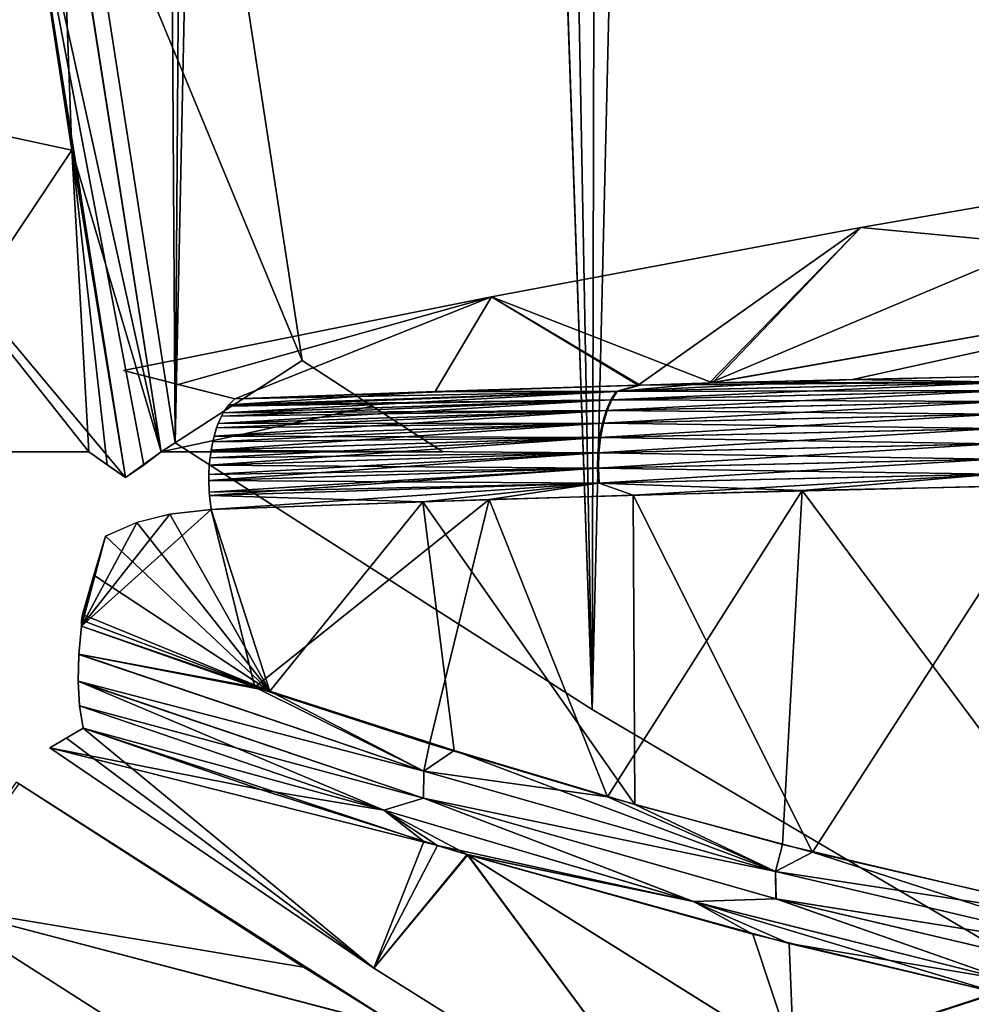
# Model space of a CAD drawing. Header units: millimetres. Extents: x -101 to 102, y -40 to 284.
# Tile 59 of 183: x -79 to -66, y 67 to 79. Entities that reach past the tile are written whole.
import ezdxf

# ---------------------------------------------------------------- set-up
doc = ezdxf.new("R2010")
doc.units = ezdxf.units.MM
doc.header["$LTSCALE"] = 65.185185
for name, color, linetype in [('100', 7, 'CONTINUOUS'), ('103', 7, 'CONTINUOUS'), ('104', 7, 'CONTINUOUS'), ('14', 7, 'CONTINUOUS'), ('53', 7, 'CONTINUOUS'), ('60', 7, 'CONTINUOUS'), ('61', 7, 'CONTINUOUS'), ('65', 7, 'CONTINUOUS'), ('69', 7, 'CONTINUOUS'), ('70', 7, 'CONTINUOUS'), ('71', 7, 'CONTINUOUS'), ('79', 7, 'CONTINUOUS'), ('88', 7, 'CONTINUOUS'), ('89', 7, 'CONTINUOUS'), ('91', 7, 'CONTINUOUS'), ('92', 7, 'CONTINUOUS'), ('94', 7, 'CONTINUOUS'), ('97', 7, 'CONTINUOUS'), ('99', 7, 'CONTINUOUS')]:
    doc.layers.add(name, color=color, linetype=linetype)

msp = doc.modelspace()

# ---------------------------------------------------------------- linework, layer by layer
at = {"layer": '100', "color": 7, "linetype": 'Continuous'}
for points in [[(-75.5, 70.72, 39.139), (-77.94, 71.565, 38.109), (-77.975, 71.2, 37.947), (-75.5, 70.72, 39.139)], [(-73.502, 69.684, 39.813), (-77.975, 71.2, 37.947), (-77.984, 70.851, 37.742), (-73.502, 69.684, 39.813)], [(-77.984, 70.851, 37.742), (-77.975, 71.2, 37.947), (-77.976, 71.186, 37.941), (-77.984, 70.851, 37.742)], [(-73.502, 69.684, 39.813), (-75.5, 70.72, 39.139), (-77.975, 71.2, 37.947), (-73.502, 69.684, 39.813)], [(-73.503, 69.332, 39.614), (-73.502, 69.684, 39.813), (-77.984, 70.851, 37.742), (-73.503, 69.332, 39.614)], [(-73.503, 69.332, 39.614), (-77.984, 70.851, 37.742), (-74.019, 69.177, 39.153), (-73.503, 69.332, 39.614)], [(-74.019, 69.177, 39.153), (-77.984, 70.851, 37.742), (-77.965, 70.529, 37.498), (-74.019, 69.177, 39.153)], [(-77.965, 70.529, 37.498), (-77.984, 70.851, 37.742), (-77.984, 70.844, 37.737), (-77.965, 70.529, 37.498)], [(-73.108, 69.949, 40.12), (-75.5, 70.72, 39.139), (-73.502, 69.684, 39.813), (-73.108, 69.949, 40.12)], [(-77.919, 70.242, 37.224), (-74.019, 69.177, 39.153), (-77.965, 70.529, 37.498), (-77.919, 70.242, 37.224)], [(-77.919, 70.242, 37.224), (-73.502, 68.77, 39.111), (-74.019, 69.177, 39.153), (-77.919, 70.242, 37.224)], [(-68.939, 68.382, 41.627), (-73.108, 69.949, 40.12), (-73.502, 69.684, 39.813), (-68.939, 68.382, 41.627)], [(-70.763, 69.252, 41.055), (-73.108, 69.949, 40.12), (-68.939, 68.382, 41.627), (-70.763, 69.252, 41.055)], [(-68.939, 68.382, 41.627), (-73.502, 69.684, 39.813), (-73.503, 69.332, 39.614), (-68.939, 68.382, 41.627)], [(-70.004, 67.992, 40.768), (-73.503, 69.332, 39.614), (-74.019, 69.177, 39.153), (-70.004, 67.992, 40.768)], [(-68.932, 68.027, 41.433), (-68.939, 68.382, 41.627), (-73.503, 69.332, 39.614), (-68.932, 68.027, 41.433)], [(-68.932, 68.027, 41.433), (-73.503, 69.332, 39.614), (-70.004, 67.992, 40.768), (-68.932, 68.027, 41.433)], [(-68.459, 68.632, 41.953), (-70.763, 69.252, 41.055), (-68.939, 68.382, 41.627), (-68.459, 68.632, 41.953)], [(-73.502, 68.77, 39.111), (-72.928, 68.596, 39.35), (-74.019, 69.177, 39.153), (-73.502, 68.77, 39.111)], [(-72.928, 68.596, 39.35), (-70.004, 67.992, 40.768), (-74.019, 69.177, 39.153), (-72.928, 68.596, 39.35)], [(-64.295, 67.289, 43.376), (-68.459, 68.632, 41.953), (-68.939, 68.382, 41.627), (-64.295, 67.289, 43.376)], [(-64.014, 67.608, 43.619), (-68.459, 68.632, 41.953), (-64.295, 67.289, 43.376), (-64.014, 67.608, 43.619)], [(-72.928, 68.596, 39.35), (-69.232, 67.567, 40.851), (-70.004, 67.992, 40.768), (-72.928, 68.596, 39.35)], [(-64.295, 67.289, 43.376), (-68.939, 68.382, 41.627), (-68.932, 68.027, 41.433), (-64.295, 67.289, 43.376)], [(-65.925, 66.971, 42.334), (-68.932, 68.027, 41.433), (-70.004, 67.992, 40.768), (-65.925, 66.971, 42.334)], [(-69.232, 67.567, 40.851), (-66.055, 66.805, 42.095), (-70.004, 67.992, 40.768), (-69.232, 67.567, 40.851)], [(-66.055, 66.805, 42.095), (-65.925, 66.971, 42.334), (-70.004, 67.992, 40.768), (-66.055, 66.805, 42.095)], [(-64.282, 66.932, 43.187), (-64.295, 67.289, 43.376), (-68.932, 68.027, 41.433), (-64.282, 66.932, 43.187)], [(-64.282, 66.932, 43.187), (-68.932, 68.027, 41.433), (-65.925, 66.971, 42.334), (-64.282, 66.932, 43.187)]]:
    msp.add_3dface(points, dxfattribs=at)
at = {"layer": '103', "color": 7, "linetype": 'Continuous'}
for points in [[(-65.867, 74.732, 43.9), (-70.694, 74.693, 41.464), (-70.994, 74.609, 41.503), (-65.867, 74.732, 43.9)], [(-65.867, 74.732, 43.9), (-70.994, 74.609, 41.503), (-65.93, 74.621, 44.046), (-65.867, 74.732, 43.9)], [(-69.757, 74.72, 41.917), (-70.694, 74.693, 41.464), (-65.867, 74.732, 43.9), (-69.757, 74.72, 41.917)], [(-65.408, 74.819, 43.924), (-69.757, 74.72, 41.917), (-65.867, 74.732, 43.9), (-65.408, 74.819, 43.924)], [(-70.994, 74.609, 41.503), (-75.952, 74.513, 38.771), (-76.029, 74.437, 38.92), (-70.994, 74.609, 41.503)], [(-70.994, 74.609, 41.503), (-76.029, 74.437, 38.92), (-71.062, 74.5, 41.649), (-70.994, 74.609, 41.503)], [(-70.694, 74.693, 41.464), (-75.952, 74.513, 38.771), (-70.994, 74.609, 41.503), (-70.694, 74.693, 41.464)], [(-65.93, 74.621, 44.046), (-70.994, 74.609, 41.503), (-71.062, 74.5, 41.649), (-65.93, 74.621, 44.046)], [(-65.93, 74.621, 44.046), (-71.062, 74.5, 41.649), (-65.985, 74.48, 44.179), (-65.93, 74.621, 44.046)], [(-71.062, 74.5, 41.649), (-76.044, 74.419, 38.949), (-76.102, 74.33, 39.066), (-71.062, 74.5, 41.649)], [(-71.062, 74.5, 41.649), (-76.102, 74.33, 39.066), (-71.122, 74.361, 41.782), (-71.062, 74.5, 41.649)], [(-76.029, 74.437, 38.92), (-76.044, 74.419, 38.949), (-71.062, 74.5, 41.649), (-76.029, 74.437, 38.92)], [(-65.985, 74.48, 44.179), (-71.062, 74.5, 41.649), (-71.122, 74.361, 41.782), (-65.985, 74.48, 44.179)], [(-65.985, 74.48, 44.179), (-71.122, 74.361, 41.782), (-66.031, 74.314, 44.291), (-65.985, 74.48, 44.179)], [(-71.122, 74.361, 41.782), (-76.124, 74.29, 39.109), (-76.167, 74.194, 39.197), (-71.122, 74.361, 41.782)], [(-71.122, 74.361, 41.782), (-76.167, 74.194, 39.197), (-71.172, 74.196, 41.894), (-71.122, 74.361, 41.782)], [(-76.102, 74.33, 39.066), (-76.124, 74.29, 39.109), (-71.122, 74.361, 41.782), (-76.102, 74.33, 39.066)], [(-66.031, 74.314, 44.291), (-71.122, 74.361, 41.782), (-71.172, 74.196, 41.894), (-66.031, 74.314, 44.291)], [(-66.031, 74.314, 44.291), (-71.172, 74.196, 41.894), (-66.065, 74.128, 44.376), (-66.031, 74.314, 44.291)], [(-71.172, 74.196, 41.894), (-76.188, 74.136, 39.242), (-76.22, 74.03, 39.31), (-71.172, 74.196, 41.894)], [(-71.172, 74.196, 41.894), (-76.22, 74.03, 39.31), (-71.208, 74.012, 41.981), (-71.172, 74.196, 41.894)], [(-76.167, 74.194, 39.197), (-76.188, 74.136, 39.242), (-71.172, 74.196, 41.894), (-76.167, 74.194, 39.197)], [(-66.065, 74.128, 44.376), (-71.172, 74.196, 41.894), (-71.208, 74.012, 41.981), (-66.065, 74.128, 44.376)], [(-66.065, 74.128, 44.376), (-71.208, 74.012, 41.981), (-66.085, 73.93, 44.43), (-66.065, 74.128, 44.376)], [(-71.208, 74.012, 41.981), (-76.239, 73.954, 39.351), (-76.259, 73.848, 39.398), (-71.208, 74.012, 41.981)], [(-71.208, 74.012, 41.981), (-76.259, 73.848, 39.398), (-71.23, 73.815, 42.037), (-71.208, 74.012, 41.981)], [(-76.22, 74.03, 39.31), (-76.239, 73.954, 39.351), (-71.208, 74.012, 41.981), (-76.22, 74.03, 39.31)], [(-66.085, 73.93, 44.43), (-71.208, 74.012, 41.981), (-71.23, 73.815, 42.037), (-66.085, 73.93, 44.43)], [(-76.259, 73.848, 39.398), (-76.273, 73.75, 39.431), (-71.23, 73.815, 42.037), (-76.259, 73.848, 39.398)], [(-66.085, 73.93, 44.43), (-71.23, 73.815, 42.037), (-66.091, 73.73, 44.453), (-66.085, 73.93, 44.43)], [(-71.23, 73.815, 42.037), (-76.273, 73.75, 39.431), (-76.283, 73.652, 39.456), (-71.23, 73.815, 42.037)], [(-71.23, 73.815, 42.037), (-76.283, 73.652, 39.456), (-71.236, 73.615, 42.062), (-71.23, 73.815, 42.037)], [(-66.091, 73.73, 44.453), (-71.23, 73.815, 42.037), (-71.236, 73.615, 42.062), (-66.091, 73.73, 44.453)], [(-66.091, 73.73, 44.453), (-71.236, 73.615, 42.062), (-66.083, 73.536, 44.445), (-66.091, 73.73, 44.453)], [(-76.283, 73.652, 39.456), (-76.289, 73.53, 39.477), (-71.236, 73.615, 42.062), (-76.283, 73.652, 39.456)], [(-71.236, 73.615, 42.062), (-76.289, 73.53, 39.477), (-76.289, 73.453, 39.484), (-71.236, 73.615, 42.062)], [(-71.236, 73.615, 42.062), (-76.289, 73.453, 39.484), (-71.228, 73.421, 42.057), (-71.236, 73.615, 42.062)], [(-66.083, 73.536, 44.445), (-71.236, 73.615, 42.062), (-71.228, 73.421, 42.057), (-66.083, 73.536, 44.445)], [(-70.783, 73.266, 42.238), (-66.083, 73.536, 44.445), (-71.228, 73.421, 42.057), (-70.783, 73.266, 42.238)], [(-70.783, 73.266, 42.238), (-65.383, 73.397, 44.72), (-66.083, 73.536, 44.445), (-70.783, 73.266, 42.238)], [(-76.289, 73.453, 39.484), (-76.284, 73.301, 39.486), (-71.228, 73.421, 42.057), (-76.289, 73.453, 39.484)], [(-71.228, 73.421, 42.057), (-76.284, 73.301, 39.486), (-76.281, 73.258, 39.483), (-71.228, 73.421, 42.057)], [(-73.513, 73.178, 40.885), (-71.228, 73.421, 42.057), (-76.281, 73.258, 39.483), (-73.513, 73.178, 40.885)], [(-73.513, 73.178, 40.885), (-70.783, 73.266, 42.238), (-71.228, 73.421, 42.057), (-73.513, 73.178, 40.885)], [(-76.259, 73.076, 39.456), (-73.513, 73.178, 40.885), (-76.281, 73.258, 39.483), (-76.259, 73.076, 39.456)]]:
    msp.add_3dface(points, dxfattribs=at)
at = {"layer": '104', "color": 7, "linetype": 'Continuous'}
for points in [[(-67.833, 76.735, 36.5), (-61.64, 76.151, 41.895), (-63.034, 77.569, 36.5), (-67.833, 76.735, 36.5)], [(-72.621, 75.839, 36.5), (-69.757, 74.72, 41.917), (-67.833, 76.735, 36.5), (-72.621, 75.839, 36.5)], [(-69.757, 74.72, 41.917), (-61.64, 76.151, 41.895), (-67.833, 76.735, 36.5), (-69.757, 74.72, 41.917)], [(-69.757, 74.72, 41.917), (-65.408, 74.819, 43.924), (-61.64, 76.151, 41.895), (-69.757, 74.72, 41.917)], [(-77.397, 74.883, 36.5), (-75.952, 74.513, 38.771), (-72.621, 75.839, 36.5), (-77.397, 74.883, 36.5)], [(-75.952, 74.513, 38.771), (-70.694, 74.693, 41.464), (-72.621, 75.839, 36.5), (-75.952, 74.513, 38.771)], [(-70.694, 74.693, 41.464), (-69.757, 74.72, 41.917), (-72.621, 75.839, 36.5), (-70.694, 74.693, 41.464)], [(-76.688, 74.7, 37.641), (-75.952, 74.513, 38.771), (-77.397, 74.883, 36.5), (-76.688, 74.7, 37.641)]]:
    msp.add_3dface(points, dxfattribs=at)
at = {"layer": '14', "color": 7, "linetype": 'Continuous'}
for points in [[(-67.99, 210.236, -36.5), (-65, 210.306, -36.5), (-65.788, 67.222, -36.5), (-67.99, 210.236, -36.5)], [(-70.973, 210.026, -36.5), (-67.99, 210.236, -36.5), (-71.316, 70.482, -36.5), (-70.973, 210.026, -36.5)], [(-71.316, 70.482, -36.5), (-67.99, 210.236, -36.5), (-65.788, 67.222, -36.5), (-71.316, 70.482, -36.5)], [(-73.943, 209.677, -36.5), (-70.973, 210.026, -36.5), (-71.316, 70.482, -36.5), (-73.943, 209.677, -36.5)], [(-75.834, 200.102, -36.5), (-73.943, 209.677, -36.5), (-76.724, 73.945, -36.5), (-75.834, 200.102, -36.5)], [(-76.724, 73.945, -36.5), (-73.943, 209.677, -36.5), (-71.316, 70.482, -36.5), (-76.724, 73.945, -36.5)], [(-77.466, 190.489, -36.5), (-75.834, 200.102, -36.5), (-76.724, 73.945, -36.5), (-77.466, 190.489, -36.5)], [(-78.221, 83.589, -36.5), (-77.466, 190.489, -36.5), (-76.724, 73.945, -36.5), (-78.221, 83.589, -36.5)]]:
    msp.add_3dface(points, dxfattribs=at)
at = {"layer": '53', "color": 7, "linetype": 'Continuous'}
for points in [[(-78.784, 69.541, -35.807), (-73.794, 66.353, -35.796), (-79.885, 67.948, -32.127), (-78.784, 69.541, -35.807)], [(-79.885, 67.948, 32.127), (-75.061, 67.141, 35.799), (-78.753, 69.52, 35.807), (-79.885, 67.948, 32.127)], [(-75.135, 67.187, -35.799), (-73.794, 66.353, -35.796), (-78.784, 69.541, -35.807), (-75.135, 67.187, -35.799)], [(-79.885, 67.948, -32.127), (-74.834, 64.722, -32.117), (-80.835, 66.511, -28.343), (-79.885, 67.948, -32.127)], [(-80.835, 66.511, 28.343), (-74.834, 64.722, 32.117), (-79.885, 67.948, 32.127), (-80.835, 66.511, 28.343)], [(-73.794, 66.353, -35.796), (-74.834, 64.722, -32.117), (-79.885, 67.948, -32.127), (-73.794, 66.353, -35.796)], [(-74.834, 64.722, 32.117), (-73.777, 66.343, 35.796), (-79.885, 67.948, 32.127), (-74.834, 64.722, 32.117)], [(-73.777, 66.343, 35.796), (-75.061, 67.141, 35.799), (-79.885, 67.948, 32.127), (-73.777, 66.343, 35.796)]]:
    msp.add_3dface(points, dxfattribs=at)
at = {"layer": '60', "color": 7, "linetype": 'Continuous'}
for points in [[(-81.402, 78.314, -36.401), (-82.074, 82.834, -36.402), (-78.713, 81.991, -36.486), (-81.402, 78.314, -36.401)], [(-77.371, 73.492, -36.486), (-81.402, 78.314, -36.401), (-78.713, 81.991, -36.486), (-77.371, 73.492, -36.486)], [(-80.675, 73.826, -36.401), (-81.402, 78.314, -36.401), (-77.847, 73.826, -36.475), (-80.675, 73.826, -36.401)], [(-77.847, 73.826, -36.475), (-81.402, 78.314, -36.401), (-77.371, 73.492, -36.486), (-77.847, 73.826, -36.475)], [(-77.609, 73.658, -36.481), (-77.847, 73.826, -36.475), (-77.371, 73.492, -36.486), (-77.609, 73.658, -36.481)]]:
    msp.add_3dface(points, dxfattribs=at)
at = {"layer": '61', "color": 7, "linetype": 'Continuous'}
for points in [[(-76.907, 73.826, -35.987), (-78.713, 81.991, -36.486), (-78.236, 82.283, -35.987), (-76.907, 73.826, -35.987)], [(-77.371, 73.492, -36.486), (-78.713, 81.991, -36.486), (-77.131, 73.655, -36.229), (-77.371, 73.492, -36.486)], [(-78.713, 81.991, -36.486), (-76.907, 73.826, -35.987), (-77.131, 73.655, -36.229), (-78.713, 81.991, -36.486)]]:
    msp.add_3dface(points, dxfattribs=at)
at = {"layer": '65', "color": 7, "linetype": 'Continuous'}
for points in [[(-81.422, 78.462, 36.402), (-78.713, 81.992, 36.486), (-82.109, 83.108, 36.402), (-81.422, 78.462, 36.402)], [(-78.068, 77.738, 36.486), (-78.713, 81.992, 36.486), (-81.422, 78.462, 36.402), (-78.068, 77.738, 36.486)], [(-80.675, 73.826, 36.401), (-78.068, 77.738, 36.486), (-81.422, 78.462, 36.402), (-80.675, 73.826, 36.401)], [(-77.847, 73.826, 36.475), (-78.068, 77.738, 36.486), (-80.675, 73.826, 36.401), (-77.847, 73.826, 36.475)], [(-77.371, 73.492, 36.486), (-78.068, 77.738, 36.486), (-77.609, 73.659, 36.481), (-77.371, 73.492, 36.486)], [(-77.609, 73.659, 36.481), (-78.068, 77.738, 36.486), (-77.847, 73.826, 36.475), (-77.609, 73.659, 36.481)]]:
    msp.add_3dface(points, dxfattribs=at)
at = {"layer": '69', "color": 7, "linetype": 'Continuous'}
for points in [[(-78.713, 81.992, 36.486), (-78.068, 77.738, 36.486), (-78.236, 82.282, 35.987), (-78.713, 81.992, 36.486)], [(-78.236, 82.282, 35.987), (-78.068, 77.738, 36.486), (-76.907, 73.826, 35.987), (-78.236, 82.282, 35.987)], [(-78.068, 77.738, 36.486), (-77.371, 73.492, 36.486), (-76.907, 73.826, 35.987), (-78.068, 77.738, 36.486)], [(-76.907, 73.826, 35.987), (-77.371, 73.492, 36.486), (-77.128, 73.657, 36.227), (-76.907, 73.826, 35.987)]]:
    msp.add_3dface(points, dxfattribs=at)
at = {"layer": '70', "color": 7, "linetype": 'Continuous'}
for points in [[(-76.527, 84.462, -34.965), (-75.078, 75.013, -34.965), (-78.318, 82.841, -35), (-76.527, 84.462, -34.965)], [(-78.318, 82.841, -35), (-75.078, 75.013, -34.965), (-76.907, 73.826, -35), (-78.318, 82.841, -35)], [(-75.078, 75.013, -34.965), (-74.169, 74.417, -34.95), (-76.907, 73.826, -35), (-75.078, 75.013, -34.965)], [(-74.169, 74.417, -34.95), (-73.256, 73.826, -34.936), (-76.907, 73.826, -35), (-74.169, 74.417, -34.95)]]:
    msp.add_3dface(points, dxfattribs=at)
at = {"layer": '71', "color": 7, "linetype": 'Continuous'}
for points in [[(-76.527, 84.462, 34.965), (-78.318, 82.841, 35), (-75.078, 75.013, 34.965), (-76.527, 84.462, 34.965)], [(-78.318, 82.841, 35), (-76.907, 73.826, 35), (-75.078, 75.013, 34.965), (-78.318, 82.841, 35)], [(-75.078, 75.013, 34.965), (-76.907, 73.826, 35), (-74.169, 74.417, 34.95), (-75.078, 75.013, 34.965)], [(-74.169, 74.417, 34.95), (-76.907, 73.826, 35), (-73.256, 73.826, 34.936), (-74.169, 74.417, 34.95)]]:
    msp.add_3dface(points, dxfattribs=at)
at = {"layer": '79', "color": 7, "linetype": 'Continuous'}
for points in [[(-70.973, 210.026, 36.5), (-65.788, 67.222, 36.5), (-67.99, 210.236, 36.5), (-70.973, 210.026, 36.5)], [(-67.99, 210.236, 36.5), (-65.788, 67.222, 36.5), (-65, 139.5, 36.5), (-67.99, 210.236, 36.5)], [(-73.943, 209.677, 36.5), (-71.316, 70.482, 36.5), (-70.973, 210.026, 36.5), (-73.943, 209.677, 36.5)], [(-71.316, 70.482, 36.5), (-65.788, 67.222, 36.5), (-70.973, 210.026, 36.5), (-71.316, 70.482, 36.5)], [(-75.834, 200.102, 36.5), (-71.316, 70.482, 36.5), (-73.943, 209.677, 36.5), (-75.834, 200.102, 36.5)], [(-77.466, 190.489, 36.5), (-76.724, 73.945, 36.5), (-75.834, 200.102, 36.5), (-77.466, 190.489, 36.5)], [(-76.724, 73.945, 36.5), (-71.316, 70.482, 36.5), (-75.834, 200.102, 36.5), (-76.724, 73.945, 36.5)], [(-78.221, 83.589, 36.5), (-76.724, 73.945, 36.5), (-77.466, 190.489, 36.5), (-78.221, 83.589, 36.5)]]:
    msp.add_3dface(points, dxfattribs=at)
at = {"layer": '88', "color": 7, "linetype": 'Continuous'}
for points in [[(-78.136, 70.114, -36.865), (-77.919, 70.241, -37.224), (-78.353, 69.987, -36.5), (-78.136, 70.114, -36.865)], [(-78.353, 69.987, -36.5), (-77.919, 70.241, -37.224), (-75.619, 69.446, -38.219), (-78.353, 69.987, -36.5)], [(-74.149, 67.129, -36.5), (-78.353, 69.987, -36.5), (-73.324, 68.717, -39.187), (-74.149, 67.129, -36.5)], [(-73.324, 68.717, -39.187), (-78.353, 69.987, -36.5), (-75.619, 69.446, -38.219), (-73.324, 68.717, -39.187)], [(-72.938, 68.6, -39.347), (-74.149, 67.129, -36.5), (-73.324, 68.717, -39.187), (-72.938, 68.6, -39.347)], [(-69.841, 64.43, -36.5), (-74.149, 67.129, -36.5), (-72.938, 68.6, -39.347), (-69.841, 64.43, -36.5)], [(-68.701, 65.952, -39.345), (-69.841, 64.43, -36.5), (-72.938, 68.6, -39.347), (-68.701, 65.952, -39.345)], [(-68.701, 65.952, -39.345), (-72.938, 68.6, -39.347), (-68.761, 67.447, -41.038), (-68.701, 65.952, -39.345)], [(-68.701, 65.952, -39.345), (-68.761, 67.447, -41.038), (-66.075, 66.811, -42.088), (-68.701, 65.952, -39.345)], [(-64.364, 63.465, -39.345), (-68.701, 65.952, -39.345), (-66.075, 66.811, -42.088), (-64.364, 63.465, -39.345)]]:
    msp.add_3dface(points, dxfattribs=at)
at = {"layer": '89', "color": 7, "linetype": 'Continuous'}
for points in [[(-68.592, 73.326, -43.275), (-64.099, 73.421, -45.274), (-64.395, 67.685, -43.479), (-68.592, 73.326, -43.275)], [(-76.259, 73.076, -39.456), (-72.651, 73.209, -41.32), (-75.694, 70.774, -39.055), (-76.259, 73.076, -39.456)], [(-75.694, 70.774, -39.055), (-72.651, 73.209, -41.32), (-73.425, 70.037, -39.988), (-75.694, 70.774, -39.055)], [(-73.425, 70.037, -39.988), (-72.651, 73.209, -41.32), (-71.119, 69.351, -40.914), (-73.425, 70.037, -39.988)], [(-72.651, 73.209, -41.32), (-68.592, 73.326, -43.275), (-71.119, 69.351, -40.914), (-72.651, 73.209, -41.32)], [(-71.119, 69.351, -40.914), (-68.592, 73.326, -43.275), (-68.849, 68.733, -41.802), (-71.119, 69.351, -40.914)], [(-68.849, 68.733, -41.802), (-68.592, 73.326, -43.275), (-64.395, 67.685, -43.479), (-68.849, 68.733, -41.802)], [(-76.795, 73.018, -39.158), (-76.259, 73.076, -39.456), (-77.94, 71.566, -38.109), (-76.795, 73.018, -39.158)], [(-77.94, 71.566, -38.109), (-76.259, 73.076, -39.456), (-75.694, 70.774, -39.055), (-77.94, 71.566, -38.109)], [(-77.218, 72.912, -38.903), (-76.795, 73.018, -39.158), (-77.94, 71.566, -38.109), (-77.218, 72.912, -38.903)], [(-77.629, 72.733, -38.63), (-77.218, 72.912, -38.903), (-77.94, 71.566, -38.109), (-77.629, 72.733, -38.63)], [(-77.779, 72.225, -38.396), (-77.629, 72.733, -38.63), (-77.94, 71.566, -38.109), (-77.779, 72.225, -38.396)], [(-77.927, 71.717, -38.162), (-77.779, 72.225, -38.396), (-77.94, 71.566, -38.109), (-77.927, 71.717, -38.162)], [(-77.942, 71.638, -38.13), (-77.927, 71.717, -38.162), (-77.94, 71.566, -38.109), (-77.942, 71.638, -38.13)]]:
    msp.add_3dface(points, dxfattribs=at)
at = {"layer": '91', "color": 7, "linetype": 'Continuous'}
for points in [[(-77.94, 71.566, -38.109), (-75.694, 70.774, -39.055), (-77.975, 71.2, -37.948), (-77.94, 71.566, -38.109)], [(-73.502, 69.684, -39.813), (-77.984, 70.851, -37.742), (-77.976, 71.195, -37.945), (-73.502, 69.684, -39.813)], [(-77.975, 71.2, -37.948), (-73.502, 69.684, -39.813), (-77.976, 71.195, -37.945), (-77.975, 71.2, -37.948)], [(-77.975, 71.2, -37.948), (-75.694, 70.774, -39.055), (-73.502, 69.684, -39.813), (-77.975, 71.2, -37.948)], [(-77.984, 70.851, -37.742), (-73.503, 69.332, -39.614), (-77.984, 70.848, -37.74), (-77.984, 70.851, -37.742)], [(-73.503, 69.332, -39.614), (-77.984, 70.851, -37.742), (-73.502, 69.684, -39.813), (-73.503, 69.332, -39.614)], [(-73.503, 69.332, -39.614), (-77.965, 70.529, -37.498), (-77.984, 70.848, -37.74), (-73.503, 69.332, -39.614)], [(-75.694, 70.774, -39.055), (-73.425, 70.037, -39.988), (-73.502, 69.684, -39.813), (-75.694, 70.774, -39.055)], [(-74.02, 69.177, -39.153), (-77.919, 70.241, -37.224), (-77.965, 70.529, -37.498), (-74.02, 69.177, -39.153)], [(-74.02, 69.177, -39.153), (-77.965, 70.529, -37.498), (-73.503, 69.332, -39.614), (-74.02, 69.177, -39.153)], [(-75.619, 69.446, -38.219), (-77.919, 70.241, -37.224), (-74.02, 69.177, -39.153), (-75.619, 69.446, -38.219)], [(-73.425, 70.037, -39.988), (-71.119, 69.351, -40.914), (-73.502, 69.684, -39.813), (-73.425, 70.037, -39.988)], [(-73.503, 69.332, -39.614), (-73.502, 69.684, -39.813), (-68.939, 68.382, -41.627), (-73.503, 69.332, -39.614)], [(-73.502, 69.684, -39.813), (-71.119, 69.351, -40.914), (-68.939, 68.382, -41.627), (-73.502, 69.684, -39.813)], [(-73.324, 68.717, -39.187), (-75.619, 69.446, -38.219), (-74.02, 69.177, -39.153), (-73.324, 68.717, -39.187)], [(-70.005, 67.992, -40.767), (-74.02, 69.177, -39.153), (-73.503, 69.332, -39.614), (-70.005, 67.992, -40.767)], [(-68.933, 68.027, -41.433), (-70.005, 67.992, -40.767), (-73.503, 69.332, -39.614), (-68.933, 68.027, -41.433)], [(-68.933, 68.027, -41.433), (-73.503, 69.332, -39.614), (-68.939, 68.382, -41.627), (-68.933, 68.027, -41.433)], [(-71.119, 69.351, -40.914), (-68.849, 68.733, -41.802), (-68.939, 68.382, -41.627), (-71.119, 69.351, -40.914)], [(-70.005, 67.992, -40.767), (-73.324, 68.717, -39.187), (-74.02, 69.177, -39.153), (-70.005, 67.992, -40.767)], [(-68.849, 68.733, -41.802), (-64.395, 67.685, -43.479), (-68.939, 68.382, -41.627), (-68.849, 68.733, -41.802)], [(-72.938, 68.6, -39.347), (-73.324, 68.717, -39.187), (-70.005, 67.992, -40.767), (-72.938, 68.6, -39.347)], [(-68.761, 67.447, -41.038), (-72.938, 68.6, -39.347), (-70.005, 67.992, -40.767), (-68.761, 67.447, -41.038)], [(-68.939, 68.382, -41.627), (-64.395, 67.685, -43.479), (-64.296, 67.289, -43.376), (-68.939, 68.382, -41.627)], [(-68.933, 68.027, -41.433), (-68.939, 68.382, -41.627), (-64.296, 67.289, -43.376), (-68.933, 68.027, -41.433)], [(-65.927, 66.972, -42.333), (-70.005, 67.992, -40.767), (-68.933, 68.027, -41.433), (-65.927, 66.972, -42.333)], [(-65.927, 66.972, -42.333), (-68.761, 67.447, -41.038), (-70.005, 67.992, -40.767), (-65.927, 66.972, -42.333)], [(-64.282, 66.932, -43.187), (-65.927, 66.972, -42.333), (-68.933, 68.027, -41.433), (-64.282, 66.932, -43.187)], [(-64.282, 66.932, -43.187), (-68.933, 68.027, -41.433), (-64.296, 67.289, -43.376), (-64.282, 66.932, -43.187)], [(-66.075, 66.811, -42.088), (-68.761, 67.447, -41.038), (-65.927, 66.972, -42.333), (-66.075, 66.811, -42.088)]]:
    msp.add_3dface(points, dxfattribs=at)
at = {"layer": '92', "color": 7, "linetype": 'Continuous'}
for points in [[(-65.892, 74.731, -43.889), (-71.006, 74.609, -41.497), (-67.94, 74.765, -42.775), (-65.892, 74.731, -43.889)], [(-67.94, 74.765, -42.775), (-71.006, 74.609, -41.497), (-69.798, 74.718, -41.898), (-67.94, 74.765, -42.775)], [(-65.134, 74.825, -44.043), (-65.892, 74.731, -43.889), (-67.94, 74.765, -42.775), (-65.134, 74.825, -44.043)], [(-76.044, 74.419, -38.949), (-71.006, 74.609, -41.497), (-76.102, 74.33, -39.066), (-76.044, 74.419, -38.949)], [(-76.102, 74.33, -39.066), (-71.006, 74.609, -41.497), (-71.074, 74.5, -41.643), (-76.102, 74.33, -39.066)], [(-76.029, 74.437, -38.92), (-71.006, 74.609, -41.497), (-76.044, 74.419, -38.949), (-76.029, 74.437, -38.92)], [(-76.029, 74.437, -38.92), (-75.952, 74.513, -38.771), (-73.354, 74.61, -40.134), (-76.029, 74.437, -38.92)], [(-71.006, 74.609, -41.497), (-76.029, 74.437, -38.92), (-73.354, 74.61, -40.134), (-71.006, 74.609, -41.497)], [(-70.722, 74.693, -41.451), (-71.006, 74.609, -41.497), (-73.354, 74.61, -40.134), (-70.722, 74.693, -41.451)], [(-71.074, 74.5, -41.643), (-65.954, 74.62, -44.035), (-71.134, 74.361, -41.776), (-71.074, 74.5, -41.643)], [(-71.134, 74.361, -41.776), (-65.954, 74.62, -44.035), (-66.01, 74.48, -44.168), (-71.134, 74.361, -41.776)], [(-71.006, 74.609, -41.497), (-65.892, 74.731, -43.889), (-71.074, 74.5, -41.643), (-71.006, 74.609, -41.497)], [(-71.074, 74.5, -41.643), (-65.892, 74.731, -43.889), (-65.954, 74.62, -44.035), (-71.074, 74.5, -41.643)], [(-69.798, 74.718, -41.898), (-71.006, 74.609, -41.497), (-70.722, 74.693, -41.451), (-69.798, 74.718, -41.898)], [(-76.124, 74.29, -39.109), (-71.074, 74.5, -41.643), (-76.167, 74.194, -39.197), (-76.124, 74.29, -39.109)], [(-76.167, 74.194, -39.197), (-71.074, 74.5, -41.643), (-71.134, 74.361, -41.776), (-76.167, 74.194, -39.197)], [(-76.102, 74.33, -39.066), (-71.074, 74.5, -41.643), (-76.124, 74.29, -39.109), (-76.102, 74.33, -39.066)], [(-71.134, 74.361, -41.776), (-66.01, 74.48, -44.168), (-71.184, 74.196, -41.888), (-71.134, 74.361, -41.776)], [(-71.184, 74.196, -41.888), (-66.01, 74.48, -44.168), (-66.056, 74.314, -44.28), (-71.184, 74.196, -41.888)], [(-76.188, 74.136, -39.242), (-71.134, 74.361, -41.776), (-76.22, 74.03, -39.31), (-76.188, 74.136, -39.242)], [(-76.22, 74.03, -39.31), (-71.134, 74.361, -41.776), (-71.184, 74.196, -41.888), (-76.22, 74.03, -39.31)], [(-76.167, 74.194, -39.197), (-71.134, 74.361, -41.776), (-76.188, 74.136, -39.242), (-76.167, 74.194, -39.197)], [(-71.184, 74.196, -41.888), (-66.056, 74.314, -44.28), (-71.221, 74.011, -41.975), (-71.184, 74.196, -41.888)], [(-71.221, 74.011, -41.975), (-66.056, 74.314, -44.28), (-66.09, 74.128, -44.365), (-71.221, 74.011, -41.975)], [(-76.239, 73.954, -39.351), (-71.184, 74.196, -41.888), (-76.259, 73.848, -39.398), (-76.239, 73.954, -39.351)], [(-76.259, 73.848, -39.398), (-71.184, 74.196, -41.888), (-71.221, 74.011, -41.975), (-76.259, 73.848, -39.398)], [(-76.22, 74.03, -39.31), (-71.184, 74.196, -41.888), (-76.239, 73.954, -39.351), (-76.22, 74.03, -39.31)], [(-71.221, 74.011, -41.975), (-66.09, 74.128, -44.365), (-71.242, 73.814, -42.031), (-71.221, 74.011, -41.975)], [(-71.242, 73.814, -42.031), (-66.09, 74.128, -44.365), (-66.11, 73.93, -44.419), (-71.242, 73.814, -42.031)], [(-76.273, 73.75, -39.431), (-71.221, 74.011, -41.975), (-76.283, 73.652, -39.456), (-76.273, 73.75, -39.431)], [(-76.283, 73.652, -39.456), (-71.221, 74.011, -41.975), (-71.242, 73.814, -42.031), (-76.283, 73.652, -39.456)], [(-76.259, 73.848, -39.398), (-71.221, 74.011, -41.975), (-76.273, 73.75, -39.431), (-76.259, 73.848, -39.398)], [(-71.242, 73.814, -42.031), (-66.11, 73.93, -44.419), (-71.248, 73.615, -42.056), (-71.242, 73.814, -42.031)], [(-71.248, 73.615, -42.056), (-66.11, 73.93, -44.419), (-66.116, 73.73, -44.442), (-71.248, 73.615, -42.056)], [(-76.283, 73.652, -39.456), (-71.242, 73.814, -42.031), (-76.289, 73.53, -39.477), (-76.283, 73.652, -39.456)], [(-76.289, 73.53, -39.477), (-71.242, 73.814, -42.031), (-76.289, 73.453, -39.484), (-76.289, 73.53, -39.477)], [(-76.289, 73.453, -39.484), (-71.242, 73.814, -42.031), (-71.248, 73.615, -42.056), (-76.289, 73.453, -39.484)], [(-71.248, 73.615, -42.056), (-66.116, 73.73, -44.442), (-71.24, 73.421, -42.051), (-71.248, 73.615, -42.056)], [(-71.24, 73.421, -42.051), (-66.116, 73.73, -44.442), (-66.108, 73.536, -44.434), (-71.24, 73.421, -42.051)], [(-76.289, 73.453, -39.484), (-71.248, 73.615, -42.056), (-76.284, 73.301, -39.486), (-76.289, 73.453, -39.484)], [(-76.284, 73.301, -39.486), (-71.248, 73.615, -42.056), (-76.281, 73.258, -39.483), (-76.284, 73.301, -39.486)], [(-76.281, 73.258, -39.483), (-71.248, 73.615, -42.056), (-71.24, 73.421, -42.051), (-76.281, 73.258, -39.483)], [(-68.592, 73.326, -43.275), (-71.24, 73.421, -42.051), (-66.108, 73.536, -44.434), (-68.592, 73.326, -43.275)], [(-64.099, 73.421, -45.274), (-68.592, 73.326, -43.275), (-66.108, 73.536, -44.434), (-64.099, 73.421, -45.274)], [(-76.259, 73.076, -39.456), (-76.281, 73.258, -39.483), (-71.24, 73.421, -42.051), (-76.259, 73.076, -39.456)], [(-72.651, 73.209, -41.32), (-76.259, 73.076, -39.456), (-71.24, 73.421, -42.051), (-72.651, 73.209, -41.32)], [(-68.592, 73.326, -43.275), (-72.651, 73.209, -41.32), (-71.24, 73.421, -42.051), (-68.592, 73.326, -43.275)]]:
    msp.add_3dface(points, dxfattribs=at)
at = {"layer": '94', "color": 7, "linetype": 'Continuous'}
for points in [[(-61.659, 76.148, -41.895), (-69.798, 74.718, -41.898), (-63.034, 77.569, -36.5), (-61.659, 76.148, -41.895)], [(-63.034, 77.569, -36.5), (-69.798, 74.718, -41.898), (-67.833, 76.735, -36.5), (-63.034, 77.569, -36.5)], [(-67.833, 76.735, -36.5), (-70.722, 74.693, -41.451), (-72.621, 75.839, -36.5), (-67.833, 76.735, -36.5)], [(-69.798, 74.718, -41.898), (-70.722, 74.693, -41.451), (-67.833, 76.735, -36.5), (-69.798, 74.718, -41.898)], [(-67.94, 74.765, -42.775), (-69.798, 74.718, -41.898), (-61.659, 76.148, -41.895), (-67.94, 74.765, -42.775)], [(-65.134, 74.825, -44.043), (-67.94, 74.765, -42.775), (-61.659, 76.148, -41.895), (-65.134, 74.825, -44.043)], [(-76.688, 74.7, -37.641), (-77.397, 74.883, -36.5), (-72.621, 75.839, -36.5), (-76.688, 74.7, -37.641)], [(-75.952, 74.513, -38.771), (-76.688, 74.7, -37.641), (-72.621, 75.839, -36.5), (-75.952, 74.513, -38.771)], [(-73.354, 74.61, -40.134), (-75.952, 74.513, -38.771), (-72.621, 75.839, -36.5), (-73.354, 74.61, -40.134)], [(-70.722, 74.693, -41.451), (-73.354, 74.61, -40.134), (-72.621, 75.839, -36.5), (-70.722, 74.693, -41.451)]]:
    msp.add_3dface(points, dxfattribs=at)
at = {"layer": '97', "color": 7, "linetype": 'Continuous'}
for points in [[(-77.919, 70.242, 37.224), (-78.137, 70.113, 36.863), (-74.149, 67.129, 36.5), (-77.919, 70.242, 37.224)], [(-73.502, 68.77, 39.111), (-77.919, 70.242, 37.224), (-74.149, 67.129, 36.5), (-73.502, 68.77, 39.111)], [(-78.137, 70.113, 36.863), (-78.353, 69.987, 36.5), (-74.149, 67.129, 36.5), (-78.137, 70.113, 36.863)], [(-72.928, 68.596, 39.35), (-73.502, 68.77, 39.111), (-74.149, 67.129, 36.5), (-72.928, 68.596, 39.35)], [(-69.841, 64.43, 36.5), (-72.928, 68.596, 39.35), (-74.149, 67.129, 36.5), (-69.841, 64.43, 36.5)], [(-68.698, 65.951, 39.345), (-72.928, 68.596, 39.35), (-69.841, 64.43, 36.5), (-68.698, 65.951, 39.345)], [(-72.928, 68.596, 39.35), (-68.698, 65.951, 39.345), (-69.232, 67.567, 40.851), (-72.928, 68.596, 39.35)], [(-68.698, 65.951, 39.345), (-66.055, 66.805, 42.095), (-69.232, 67.567, 40.851), (-68.698, 65.951, 39.345)], [(-68.698, 65.951, 39.345), (-64.362, 63.463, 39.345), (-66.055, 66.805, 42.095), (-68.698, 65.951, 39.345)]]:
    msp.add_3dface(points, dxfattribs=at)
at = {"layer": '99', "color": 7, "linetype": 'Continuous'}
for points in [[(-70.783, 73.266, 42.238), (-68.459, 68.632, 41.953), (-65.383, 73.397, 44.72), (-70.783, 73.266, 42.238)], [(-68.459, 68.632, 41.953), (-64.014, 67.608, 43.619), (-65.383, 73.397, 44.72), (-68.459, 68.632, 41.953)], [(-73.513, 73.178, 40.885), (-70.763, 69.252, 41.055), (-70.783, 73.266, 42.238), (-73.513, 73.178, 40.885)], [(-70.763, 69.252, 41.055), (-68.459, 68.632, 41.953), (-70.783, 73.266, 42.238), (-70.763, 69.252, 41.055)], [(-76.797, 73.017, 39.157), (-75.5, 70.72, 39.139), (-76.259, 73.076, 39.456), (-76.797, 73.017, 39.157)], [(-76.259, 73.076, 39.456), (-75.5, 70.72, 39.139), (-73.513, 73.178, 40.885), (-76.259, 73.076, 39.456)], [(-75.5, 70.72, 39.139), (-73.108, 69.949, 40.12), (-73.513, 73.178, 40.885), (-75.5, 70.72, 39.139)], [(-73.108, 69.949, 40.12), (-70.763, 69.252, 41.055), (-73.513, 73.178, 40.885), (-73.108, 69.949, 40.12)], [(-77.224, 72.91, 38.899), (-75.5, 70.72, 39.139), (-76.797, 73.017, 39.157), (-77.224, 72.91, 38.899)], [(-77.629, 72.733, 38.63), (-75.5, 70.72, 39.139), (-77.224, 72.91, 38.899), (-77.629, 72.733, 38.63)], [(-77.779, 72.225, 38.396), (-75.5, 70.72, 39.139), (-77.629, 72.733, 38.63), (-77.779, 72.225, 38.396)], [(-77.927, 71.717, 38.162), (-75.5, 70.72, 39.139), (-77.779, 72.225, 38.396), (-77.927, 71.717, 38.162)], [(-77.942, 71.64, 38.131), (-75.5, 70.72, 39.139), (-77.927, 71.717, 38.162), (-77.942, 71.64, 38.131)], [(-77.94, 71.565, 38.109), (-75.5, 70.72, 39.139), (-77.942, 71.64, 38.131), (-77.94, 71.565, 38.109)]]:
    msp.add_3dface(points, dxfattribs=at)

doc.saveas('drawing.dxf')
